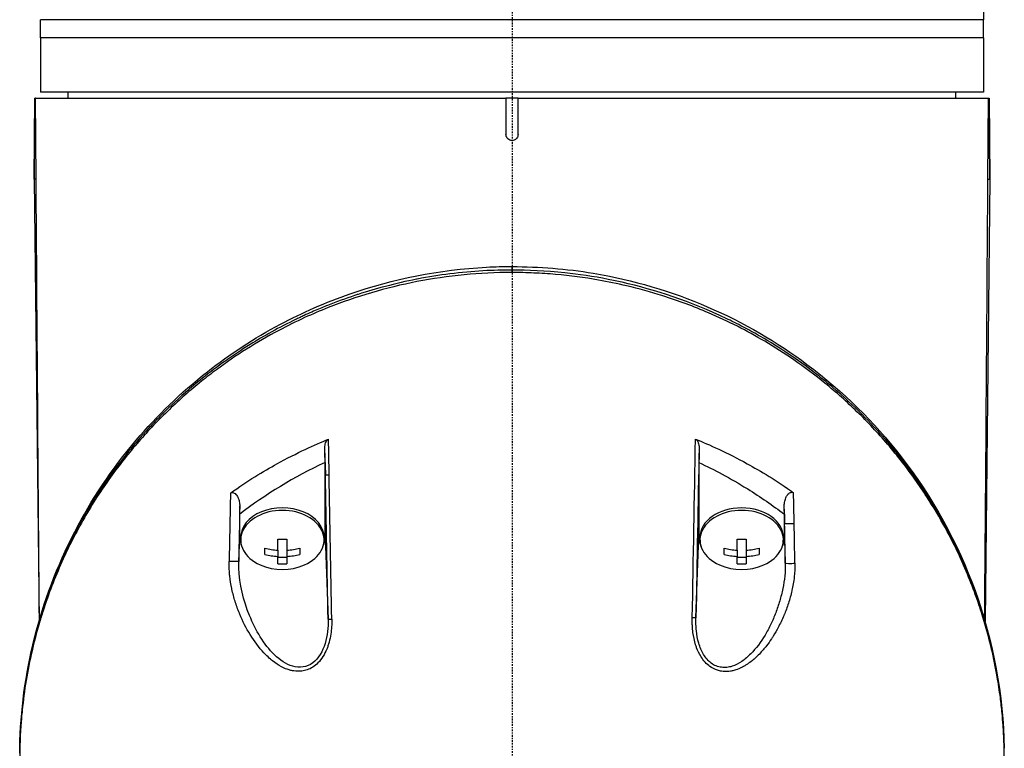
# Model space of a CAD drawing. Header units: millimetres. Extents: x 0 to 4378, y 0 to 2397.
# Tile 145 of 256: x 714 to 795, y 1760 to 1821. Entities that reach past the tile are written whole.
import ezdxf

# ---------------------------------------------------------------- set-up
doc = ezdxf.new("R2010")
doc.units = ezdxf.units.MM
doc.header["$LTSCALE"] = 0.2
doc.linetypes.add('CENTER2', pattern=[1.125, 0.75, -0.125, 0.125, -0.125])
doc.layers.add('02_Center Line', color=1, linetype='CENTER2')

# ---------------------------------------------------------------- blocks, each defined once
blk = doc.blocks.new('A$C6111ff40')
for p, q in [((39.423, 1358.08), (39.006, 1320.7)), ((-0.495, 1320.7), (-39.006, 1320.7)), ((-39, 1319.2), (-39, 1320.7)), ((0.495, 1320.7), (-0.495, 1320.7)), ((39.006, 1320.7), (0.495, 1320.7)), ((39, 1319.2), (39, 1320.7)), ((39, 1319.2), (-39, 1319.2)), ((39, 1319.2), (-39, 1319.2)), ((-39, 1319.2), (-39, 1314.7)), ((39, 1319.2), (39, 1314.7)), ((-39.467, 1314.2), (-39.525, 1307.501)), ((-39.525, 1307.501), (-39.467, 1314.2)), ((-39.467, 1314.2), (-39.467, 1314.2)), ((-39.432, 1314.2), (-39.467, 1314.2)), ((-39.432, 1314.2), (-0.5, 1314.2)), ((-39.372, 1307.5), (-39.432, 1314.2)), ((39, 1314.7), (-39, 1314.7)), ((-36.713, 1314.2), (-36.721, 1314.7)), ((0.5, 1314.2), (-0.5, 1314.2)), ((-0.5, 1314.2), (-0.5, 1311.2)), ((0.5, 1314.2), (39.432, 1314.2)), ((0.5, 1311.2), (0.5, 1314.2)), ((36.713, 1314.2), (36.721, 1314.7)), ((39.372, 1307.5), (39.432, 1314.2)), ((39.432, 1314.2), (39.467, 1314.2)), ((39.467, 1314.2), (39.467, 1314.2)), ((39.467, 1314.2), (39.525, 1307.501)), ((39.525, 1307.501), (39.467, 1314.2)), ((-39.525, 1307.501), (-39.133, 1270.915)), ((-39.372, 1307.5), (-39.525, 1307.501)), ((39.525, 1307.501), (39.133, 1270.912)), ((39.372, 1307.5), (39.525, 1307.501)), ((0.001, 1299.773), (0.001, 1299.98)), ((-15.469, 1277.855), (-15.468, 1283.871)), ((-15.468, 1284.046), (-15.468, 1283.871)), ((-15.468, 1283.871), (-15.436, 1282.996)), ((15.469, 1284.044), (15.469, 1277.921)), ((-22.531, 1277.922), (-22.531, 1279.763)), ((22.531, 1279.76), (22.531, 1279.578)), ((22.531, 1277.855), (22.531, 1279.578)), ((22.531, 1279.578), (22.553, 1279.002)), ((-22.608, 1275.866), (-22.531, 1277.922)), ((-22.45, 1277.855), (-22.45, 1277.642)), ((-19.362, 1276.788), (-19.362, 1277.716)), ((-18.637, 1277.716), (-18.637, 1276.788)), ((-15.55, 1277.855), (-15.55, 1277.642)), ((-15.469, 1277.855), (-15.218, 1271.077)), ((15.219, 1271.194), (15.469, 1277.921)), ((15.55, 1277.855), (15.55, 1277.643)), ((18.638, 1276.788), (18.638, 1277.716)), ((19.363, 1277.716), (19.363, 1276.788)), ((22.45, 1277.855), (22.45, 1277.643)), ((22.531, 1277.855), (22.611, 1275.715)), ((-22.594, 1276.613), (-22.594, 1276.613)), ((-20.45, 1276.435), (-20.45, 1276.947)), ((-19.362, 1276.788), (-19.362, 1276.275)), ((-18.637, 1276.788), (-18.637, 1276.275)), ((-17.55, 1276.947), (-17.55, 1276.435)), ((17.55, 1276.435), (17.55, 1276.947)), ((18.638, 1276.788), (18.638, 1276.276)), ((19.363, 1276.788), (19.363, 1276.276)), ((20.45, 1276.947), (20.45, 1276.435)), ((-19.362, 1275.666), (-19.362, 1276.275)), ((-18.637, 1276.193), (-19.362, 1276.193)), ((-18.637, 1276.275), (-18.637, 1275.666)), ((18.638, 1275.666), (18.638, 1276.276)), ((19.363, 1276.193), (18.638, 1276.193)), ((19.363, 1276.276), (19.363, 1275.666)), ((-15.242, 1272.421), (-15.242, 1272.421)), ((-14.947, 1272.896), (-14.947, 1272.896)), ((14.946, 1272.898), (14.946, 1272.898)), ((15.242, 1272.421), (15.242, 1272.421)), ((-39.104, 1270.937), (-39.104, 1270.937)), ((39.103, 1270.935), (39.104, 1270.938)), ((39.132, 1270.848), (39.132, 1270.845)), ((-22.062, 1270.5), (-22.061, 1270.5)), ((-21.32, 1270.5), (-21.316, 1270.5)), ((-21.165, 1270.209), (-21.165, 1270.203)), ((-21.164, 1270.201), (-21.163, 1270.207)), ((-15.227, 1270.5), (-15.226, 1270.5)), ((-14.925, 1270.5), (-14.925, 1270.5)), ((22.078, 1270.5), (22.078, 1270.5)), ((-20.752, 1269.509), (-20.755, 1269.509)), ((-15.353, 1269.509), (-15.354, 1269.509)), ((-15.053, 1269.509), (-15.053, 1269.509)), ((15.35, 1269.509), (15.35, 1269.509)), ((20.772, 1269.509), (20.772, 1269.509))]:
    blk.add_line(p, q)
for centre, start, end in [((-19, 1279.707), 246.00135, 293.99865), ((19, 1279.707), 246.00308, 293.99692)]:
    blk.add_arc(centre, 4.52, start, end)
for centre, major_axis, ratio, start_param, end_param in [((-49.722, 1290.216), (26.373, -1456.504), 0.023655, 1.565413, 1.567451), ((-42.613, 1290.093), (27.018, -1459.911), 0.018519, 1.565592, 1.567155), ((0, 1253.06), (0, -35.293), 0.999657, 2.697371, 2.697372), ((0.824, 1260.065), (34.588, 3.991), 0.799823, 1.966988, 2.216199), ((-42.485, 1290.053), (26.891, -1453.039), 0.018519, 1.557394, 1.565597), ((-49.696, 1290.169), (26.238, -1448.998), 0.023759, 1.557189, 1.565418), ((-13.062, 1324.231), (17.878, 929.875), 0.01013, 1.616948, 1.623033), ((12.432, 1322.855), (17.885, -931.034), 0.010823, 1.523464, 1.526194), ((-19, 1277.642), (3.45, 0), 0.707107, 5.274295, 10.433668), ((-4.431, 1323.641), (-17.33, -935.514), 0.018502, 4.758903, 4.763822), ((0, 1253.06), (0, -35.293), 0.999657, 3.834281, 3.834282), ((-19, 1277.855), (3.45, 0), 0.707107, 0, 3.141593), ((19, 1277.643), (3.45, 0), 0.707116, 5.274253, 10.433711), ((19, 1277.855), (3.45, 0), 0.707116, 0.000126, 3.141593), ((4.439, 1322.254), (17.315, -935.585), 0.018519, 1.524207, 1.525803), ((0, 1253.06), (0, -35.293), 0.999657, 2.448888, 2.448889), ((23.053, 1279.011), (-0.5, -0.009), 0.046566, 0.01854, 2.190561), ((4.75, 1321.508), (17.018, -919.557), 0.018519, 1.520634, 1.524213), ((19, 1280.471), (4.7, 0), 0.707107, 5.821753, 5.821807), ((12.778, 1321.932), (17.503, -911.462), 0.010696, 1.519856, 1.523468), ((-19, 1280.471), (-4.7, 0), 0.707107, 0.709878, 0.70989), ((-19, 1280.471), (-4.7, 0), 0.707107, 2.459648, 2.459653), ((-19, 1280.471), (-4.7, 0), 0.707107, 2.568831, 2.568841), ((19, 1280.471), (4.7, 0), 0.707107, 3.714094, 3.714144), ((19, 1280.471), (4.7, 0), 0.707107, 3.823515, 3.82352), ((-19, 1280.732), (-4.281, 0), 0.707107, 1.486011, 1.655582), ((19, 1280.732), (-4.281, 0), 0.707097, 1.486011, 1.655582), ((-19, 1279.963), (-4.505, 0), 0.707107, 1.243096, 1.490243), ((-19, 1279.963), (-4.505, 0), 0.707107, 1.65135, 1.898497), ((19, 1279.963), (-4.505, 0), 0.707097, 1.243096, 1.490243), ((19, 1279.963), (-4.505, 0), 0.707097, 1.65135, 1.898497), ((-19, 1279.451), (4.505, 0), 0.707107, 4.384689, 4.631835), ((-19, 1279.451), (4.505, 0), 0.707107, 4.792943, 5.040089), ((19, 1279.451), (4.505, 0), 0.707097, 4.384689, 4.631835), ((19, 1279.451), (4.505, 0), 0.707097, 4.792943, 5.040089), ((23.11, 1275.724), (-0.5, -0.009), 0.05014, 0.018543, 2.199203), ((-19, 1278.682), (4.281, 0), 0.707107, 4.627603, 4.797175), ((19, 1278.682), (4.281, 0), 0.707097, 4.627603, 4.797175), ((-39.723, 1260.441), (-1, 0.02), 0.706613, 0.000001, 0.014094)]:
    blk.add_ellipse(centre, major_axis=major_axis, ratio=ratio, start_param=start_param, end_param=end_param)
for points, knots in [([(0.5, 1311.2), (0.5, 1311.147), (0.492, 1311.095), (0.457, 1310.989), (0.43, 1310.938), (0.361, 1310.849), (0.321, 1310.813), (0.221, 1310.747), (0.159, 1310.721), (0.075, 1310.705), (0.056, 1310.703), (0.03, 1310.701), (0.023, 1310.7), (0.01, 1310.7), (0.005, 1310.7), (-0.005, 1310.7), (-0.01, 1310.7), (-0.023, 1310.7), (-0.03, 1310.701), (-0.056, 1310.703), (-0.075, 1310.705), (-0.159, 1310.721), (-0.221, 1310.747), (-0.321, 1310.813), (-0.361, 1310.849), (-0.43, 1310.938), (-0.457, 1310.989), (-0.492, 1311.095), (-0.5, 1311.147), (-0.5, 1311.2)], [-0.1574555, -0.1574555, -0.1574555, -0.1574555, -0.1416612, -0.1416612, -0.1241291, -0.1241291, -0.1081014, -0.1081014, -0.0880942, -0.0880942, -0.0825129, -0.0825129, -0.0802847, -0.0802847, -0.0787284, -0.0787284, -0.077172, -0.077172, -0.074944, -0.074944, -0.0693639, -0.0693639, -0.0493569, -0.0493569, -0.0333294, -0.0333294, -0.0157975, -0.0157975, -0.000001, -0.000001, -0.000001, -0.000001]), ([(-40.722, 1260.461), (-40.602, 1266.507), (-39.119, 1272.639), (-34.816, 1280.94), (-33.122, 1283.5), (-29.378, 1287.911), (-27.414, 1289.825), (-23.367, 1293.004), (-21.345, 1294.335), (-17.351, 1296.459), (-15.415, 1297.312), (-9.878, 1299.234), (-5.992, 1300.018), (-1.404, 1300.255), (-0.702, 1300.273), (0.001, 1300.273)], [0, 0, 0, 0, 2.532205, 2.532205, 3.707834, 3.707834, 4.693206, 4.693206, 5.508885, 5.508885, 6.184692, 6.184692, 7.353939, 7.353939, 7.564594, 7.564594, 7.564594, 7.564594]), ([(0.001, 1299.98), (0.001, 1300.013), (0.001, 1300.045), (0.001, 1300.074), (0.001, 1300.104), (0.001, 1300.131), (0.001, 1300.155), (0.001, 1300.179), (0.001, 1300.2), (0.001, 1300.217), (0.001, 1300.234), (0.001, 1300.248), (0.001, 1300.257), (0.001, 1300.266), (0.001, 1300.27), (0.001, 1300.271), (0.001, 1300.271), (0.001, 1300.271), (0.001, 1300.271)], [0.0021381, 0.0021381, 0.0021381, 0.0021381, 0.125, 0.125, 0.125, 0.25, 0.25, 0.25, 0.375, 0.375, 0.375, 0.5, 0.5, 0.5, 0.625, 0.625, 0.625, 0.6317069, 0.6317069, 0.6317069, 0.6317069]), ([(0.001, 1300.271), (2.248, 1300.254), (4.511, 1300.083), (10.013, 1299.168), (13.224, 1298.201), (19.174, 1295.641), (21.955, 1294.002), (27.416, 1289.926), (29.988, 1287.353), (34.855, 1281.135), (36.903, 1277.327), (39.847, 1269.195), (40.642, 1264.78), (40.723, 1260.4)], [0.000002, 0.000002, 0.000002, 0.000002, 0.674384, 0.674384, 1.694347, 1.694347, 2.755886, 2.755886, 4.060099, 4.060099, 5.739789, 5.739789, 7.576423, 7.576423, 7.576423, 7.576423]), ([(0.001, 1299.773), (-1.326, 1299.773), (-2.654, 1299.709), (-5.285, 1299.455), (-6.586, 1299.266), (-10.43, 1298.52), (-12.886, 1297.792), (-15.869, 1296.608), (-16.518, 1296.33), (-17.882, 1295.706), (-18.593, 1295.354), (-21.136, 1294.005), (-22.859, 1292.909), (-24.878, 1291.412), (-25.292, 1291.093), (-26.628, 1290.019), (-27.511, 1289.242), (-29.245, 1287.581), (-30.089, 1286.694), (-31.29, 1285.312), (-31.686, 1284.834), (-32.465, 1283.851), (-32.847, 1283.345), (-33.595, 1282.302), (-33.96, 1281.766), (-35.055, 1280.073), (-35.73, 1278.898), (-36.656, 1277.088), (-36.956, 1276.463), (-37.531, 1275.177), (-37.806, 1274.517), (-38.327, 1273.163), (-38.572, 1272.468), (-38.912, 1271.415), (-39.021, 1271.058), (-39.344, 1269.955), (-39.539, 1269.206), (-40.087, 1266.825), (-40.357, 1265.184), (-40.566, 1263.135), (-40.6, 1262.734), (-40.668, 1261.794), (-40.695, 1261.257), (-40.722, 1260.365), (-40.728, 1260.038), (-40.73, 1259.604), (-40.731, 1259.541), (-40.731, 1259.403), (-40.731, 1259.331), (-40.731, 1259.005), (-40.73, 1258.811), (-40.73, 1258.458), (-40.73, 1258.362), (-40.731, 1258.076), (-40.731, 1257.93), (-40.731, 1257.62), (-40.731, 1257.468), (-40.73, 1257.215), (-40.729, 1257.115), (-40.727, 1256.925), (-40.725, 1256.843), (-40.722, 1256.646), (-40.719, 1256.54), (-40.714, 1256.342), (-40.711, 1256.252), (-40.665, 1254.895), (-40.562, 1253.631), (-40.293, 1251.564), (-40.163, 1250.759), (-39.886, 1249.32), (-39.747, 1248.684), (-39.592, 1248.051)], [-21.001083, -21.001083, -21.001083, -21.001083, -20.328863, -20.328863, -19.655828, -19.655828, -18.308332, -18.308332, -17.924512, -17.924512, -17.485993, -17.485993, -16.316696, -16.316696, -16.006668, -16.006668, -15.296307, -15.296307, -14.534305, -14.534305, -14.139555, -14.139555, -13.730091, -13.730091, -13.30546, -13.30546, -12.401825, -12.401825, -11.929878, -11.929878, -11.437802, -11.437802, -10.9252, -10.9252, -10.663362, -10.663362, -10.117833, -10.117833, -8.934625, -8.934625, -8.645977, -8.645977, -8.260408, -8.260408, -8.006475, -8.006475, -7.961161, -7.961161, -7.91407, -7.91407, -7.778509, -7.778509, -7.724161, -7.724161, -7.666804, -7.666804, -7.602838, -7.602838, -7.565627, -7.565627, -7.532521, -7.532521, -7.488032, -7.488032, -7.450837, -7.450837, -6.924212, -6.924212, -6.587553, -6.587553, -6.32038, -6.32038, -6.32038, -6.32038]), ([(0.001, 1299.978), (-1.487, 1299.98), (-3.218, 1299.901), (-5.154, 1299.657), (-6.014, 1299.548), (-6.915, 1299.407), (-7.849, 1299.226), (-7.868, 1299.222), (-7.888, 1299.218), (-7.908, 1299.215), (-8.74, 1299.052), (-9.599, 1298.857), (-10.478, 1298.626), (-11.216, 1298.432), (-11.968, 1298.212), (-12.73, 1297.964), (-12.829, 1297.932), (-12.927, 1297.9), (-13.026, 1297.867), (-13.766, 1297.62), (-14.516, 1297.347), (-15.272, 1297.045), (-15.34, 1297.017), (-15.408, 1296.99), (-15.476, 1296.963), (-15.837, 1296.816), (-16.199, 1296.663), (-16.561, 1296.504), (-16.777, 1296.409), (-16.992, 1296.312), (-17.208, 1296.212), (-17.316, 1296.162), (-17.424, 1296.112), (-17.532, 1296.061), (-17.63, 1296.015), (-17.706, 1295.979), (-17.818, 1295.925), (-17.831, 1295.919), (-17.843, 1295.913), (-17.857, 1295.907), (-19.279, 1295.221), (-20.543, 1294.511), (-21.669, 1293.811), (-22.397, 1293.359), (-23.067, 1292.911), (-23.686, 1292.474), (-24.389, 1291.976), (-25.027, 1291.492), (-25.606, 1291.029), (-26.12, 1290.618), (-26.587, 1290.224), (-27.015, 1289.849), (-27.831, 1289.134), (-28.5, 1288.49), (-29.05, 1287.936), (-29.172, 1287.813), (-29.288, 1287.695), (-29.399, 1287.581), (-29.703, 1287.266), (-29.965, 1286.986), (-30.189, 1286.742), (-30.301, 1286.619), (-30.403, 1286.506), (-30.496, 1286.402), (-30.525, 1286.37), (-30.553, 1286.338), (-30.581, 1286.307), (-30.597, 1286.289), (-30.613, 1286.271), (-30.628, 1286.254), (-30.649, 1286.23), (-30.669, 1286.207), (-30.689, 1286.184), (-30.699, 1286.173), (-30.709, 1286.162), (-30.718, 1286.151), (-30.721, 1286.148), (-30.723, 1286.146), (-30.723, 1286.145), (-30.724, 1286.144), (-30.725, 1286.143), (-30.728, 1286.141), (-30.731, 1286.137), (-30.736, 1286.131), (-30.747, 1286.119), (-31.071, 1285.749), (-31.386, 1285.377), (-31.69, 1285.004), (-32.625, 1283.857), (-33.467, 1282.696), (-34.227, 1281.529), (-35.011, 1280.326), (-35.706, 1279.118), (-36.324, 1277.911), (-36.962, 1276.665), (-37.518, 1275.42), (-37.999, 1274.185), (-38.158, 1273.775), (-38.31, 1273.366), (-38.454, 1272.958), (-38.532, 1272.735), (-38.608, 1272.512), (-38.682, 1272.29), (-38.895, 1271.649), (-39.089, 1271.012), (-39.266, 1270.378), (-39.628, 1269.074), (-39.916, 1267.786), (-40.137, 1266.517), (-40.251, 1265.863), (-40.347, 1265.215), (-40.426, 1264.573), (-40.508, 1263.916), (-40.572, 1263.266), (-40.62, 1262.622), (-40.674, 1261.89), (-40.708, 1261.166), (-40.722, 1260.451)], [0.0000003, 0.0000003, 0.0000003, 0.0000003, 0.0859853, 0.0859853, 0.0859853, 0.1241981, 0.1241981, 0.1241981, 0.125, 0.125, 0.125, 0.1589987, 0.1589987, 0.1589987, 0.1875, 0.1875, 0.1875, 0.1911709, 0.1911709, 0.1911709, 0.21875, 0.21875, 0.21875, 0.2212271, 0.2212271, 0.2212271, 0.234375, 0.234375, 0.234375, 0.2421875, 0.2421875, 0.2421875, 0.2460938, 0.2460938, 0.2460938, 0.2496161, 0.2496161, 0.2496161, 0.25, 0.25, 0.25, 0.2912742, 0.2912742, 0.2912742, 0.3179228, 0.3179228, 0.3179228, 0.3481944, 0.3481944, 0.3481944, 0.375, 0.375, 0.375, 0.4261619, 0.4261619, 0.4261619, 0.4375, 0.4375, 0.4375, 0.46875, 0.46875, 0.46875, 0.484375, 0.484375, 0.484375, 0.4893023, 0.4893023, 0.4893023, 0.4921875, 0.4921875, 0.4921875, 0.4960938, 0.4960938, 0.4960938, 0.4980469, 0.4980469, 0.4980469, 0.4986572, 0.4986572, 0.4986572, 0.4992676, 0.4992676, 0.4992676, 0.5, 0.5, 0.5, 0.5215625, 0.5215625, 0.5215625, 0.5877727, 0.5877727, 0.5877727, 0.656049, 0.656049, 0.656049, 0.7265974, 0.7265974, 0.7265974, 0.75, 0.75, 0.75, 0.7627993, 0.7627993, 0.7627993, 0.7996666, 0.7996666, 0.7996666, 0.8755356, 0.8755356, 0.8755356, 0.9146293, 0.9146293, 0.9146293, 0.9545641, 0.9545641, 0.9545641, 1, 1, 1, 1]), ([(40.723, 1260.392), (40.638, 1264.991), (39.768, 1269.47), (38.183, 1273.701), (36.534, 1278.102), (34.106, 1282.243), (30.918, 1285.922), (30.87, 1285.977), (30.802, 1286.055), (30.772, 1286.089), (30.736, 1286.131), (30.706, 1286.165), (30.671, 1286.204), (29.769, 1287.226), (28.452, 1288.639), (26.487, 1290.303), (26.032, 1290.689), (25.541, 1291.088), (25.011, 1291.496), (24.355, 1292), (23.639, 1292.52), (22.854, 1293.046), (22.144, 1293.522), (21.379, 1294.003), (20.551, 1294.481), (20.137, 1294.72), (19.707, 1294.959), (19.261, 1295.196), (19.038, 1295.314), (18.811, 1295.432), (18.58, 1295.549), (18.349, 1295.666), (18.089, 1295.794), (17.874, 1295.898), (17.836, 1295.916), (17.798, 1295.935), (17.76, 1295.953), (14.783, 1297.379), (11.825, 1298.346), (9.103, 1298.963), (8.718, 1299.05), (8.339, 1299.13), (7.964, 1299.204), (6.707, 1299.451), (5.508, 1299.626), (4.381, 1299.747), (2.764, 1299.92), (1.297, 1299.969), (0.001, 1299.978)], [0, 0, 0, 0, 0.2431558, 0.2431558, 0.2431558, 0.4960937, 0.4960937, 0.4960937, 0.4998798, 0.4998798, 0.4998798, 0.5044509, 0.5044509, 0.5044509, 0.625, 0.625, 0.625, 0.6529348, 0.6529348, 0.6529348, 0.6875, 0.6875, 0.6875, 0.71875, 0.71875, 0.71875, 0.734375, 0.734375, 0.734375, 0.7421875, 0.7421875, 0.7421875, 0.75, 0.75, 0.75, 0.7513839, 0.7513839, 0.7513839, 0.8597114, 0.8597114, 0.8597114, 0.875, 0.875, 0.875, 0.9263298, 0.9263298, 0.9263298, 0.9999995, 0.9999995, 0.9999995, 0.9999995]), ([(40.73, 1259.381), (40.73, 1259.427), (40.73, 1259.473), (40.73, 1259.566), (40.729, 1259.609), (40.729, 1259.748), (40.728, 1259.839), (40.725, 1260.115), (40.722, 1260.297), (40.714, 1260.603), (40.711, 1260.725), (40.69, 1261.335), (40.664, 1261.823), (40.607, 1262.637), (40.58, 1262.962), (40.507, 1263.72), (40.459, 1264.153), (40.329, 1265.162), (40.243, 1265.738), (40.01, 1267.079), (39.855, 1267.843), (39.439, 1269.62), (39.16, 1270.631), (38.657, 1272.208), (38.461, 1272.78), (38.01, 1274), (37.752, 1274.647), (37.328, 1275.633), (37.175, 1275.975), (36.656, 1277.094), (36.268, 1277.866), (35.376, 1279.504), (34.863, 1280.368), (33.684, 1282.193), (33.005, 1283.151), (31.886, 1284.588), (31.482, 1285.083), (30.276, 1286.489), (29.436, 1287.385), (27.704, 1289.066), (26.82, 1289.855), (25.07, 1291.278), (24.217, 1291.919), (22.547, 1293.071), (21.739, 1293.588), (19.44, 1294.945), (17.891, 1295.735), (15.04, 1296.96), (13.777, 1297.432), (11.493, 1298.156), (10.494, 1298.432), (8.716, 1298.851), (7.943, 1299.01), (5.992, 1299.354), (4.806, 1299.51), (3.01, 1299.668), (2.41, 1299.707), (1.507, 1299.746), (1.206, 1299.756), (0.754, 1299.766), (0.604, 1299.769), (0.378, 1299.771), (0.302, 1299.772), (0.189, 1299.772), (0.152, 1299.773), (0.076, 1299.773), (0.038, 1299.773), (0.001, 1299.773)], [-7.729592, -7.729592, -7.729592, -7.729592, -7.71044, -7.71044, -7.69072, -7.69072, -7.65201, -7.65201, -7.574312, -7.574312, -7.522506, -7.522506, -7.315221, -7.315221, -7.177151, -7.177151, -6.993063, -6.993063, -6.7477, -6.7477, -6.420577, -6.420577, -5.984557, -5.984557, -5.735856, -5.735856, -5.451942, -5.451942, -5.300422, -5.300422, -4.9539, -4.9539, -4.557704, -4.557704, -4.105179, -4.105179, -3.863816, -3.863816, -3.40942, -3.40942, -2.98401, -2.98401, -2.611687, -2.611687, -2.28576, -2.28576, -1.715015, -1.715015, -1.28633, -1.28633, -0.964845, -0.964845, -0.723574, -0.723574, -0.36177, -0.36177, -0.180858, -0.180858, -0.090444, -0.090444, -0.045229, -0.045229, -0.022617, -0.022617, -0.011309, -0.011309, -0.000001, -0.000001, -0.000001, -0.000001]), ([(-23.296, 1281.511), (-21.914, 1282.521), (-20.549, 1283.331), (-17.798, 1284.849), (-16.289, 1285.532), (-15.181, 1285.968)], [0.000003, 0.000003, 0.000003, 0.000003, 0.596138, 0.596138, 1.498187, 1.498187, 1.498187, 1.498187]), ([(-15.478, 1285.277), (-15.479, 1285.42), (-15.46, 1285.552), (-15.397, 1285.742), (-15.362, 1285.809), (-15.3, 1285.885), (-15.278, 1285.908), (-15.232, 1285.943), (-15.208, 1285.957), (-15.181, 1285.968)], [0, 0, 0, 0, 0.049407, 0.049407, 0.0845377, 0.0845377, 0.1006426, 0.1006426, 0.1144911, 0.1144911, 0.1144911, 0.1144911]), ([(15.181, 1285.977), (15.207, 1285.967), (15.23, 1285.951), (15.275, 1285.914), (15.296, 1285.891), (15.354, 1285.814), (15.388, 1285.747), (15.455, 1285.557), (15.479, 1285.424), (15.478, 1285.287)], [0, 0, 0, 0, 0.00895126, 0.00895126, 0.01944765, 0.01944765, 0.04220813, 0.04220813, 0.0762287, 0.0762287, 0.0762287, 0.0762287]), ([(15.181, 1285.977), (16.291, 1285.543), (17.803, 1284.86), (20.55, 1283.349), (21.913, 1282.543), (23.296, 1281.536)], [0.0000029, 0.0000029, 0.0000029, 0.0000029, 0.3832328, 0.3832328, 0.6375563, 0.6375563, 0.6375563, 0.6375563]), ([(-15.469, 1284.046), (-15.47, 1284.251), (-15.472, 1284.456), (-15.475, 1284.867), (-15.477, 1285.072), (-15.478, 1285.277)], [-0.1420846, -0.1420846, -0.1420846, -0.1420846, -0.071052, -0.071052, 0, 0, 0, 0]), ([(15.478, 1285.287), (15.477, 1285.08), (15.475, 1284.873), (15.472, 1284.458), (15.47, 1284.251), (15.469, 1284.044)], [-0.1435857, -0.1435857, -0.1435857, -0.1435857, -0.0718018, -0.0718018, -0.0000074, -0.0000074, -0.0000074, -0.0000074]), ([(15.469, 1284.044), (16.116, 1283.74), (16.757, 1283.426), (17.375, 1283.093), (18.084, 1282.71), (18.771, 1282.307), (19.443, 1281.893), (19.462, 1281.881), (19.481, 1281.869), (19.501, 1281.857), (20.564, 1281.198), (21.574, 1280.501), (22.531, 1279.762)], [0.0000092, 0.0000092, 0.0000092, 0.0000092, 0.2496691, 0.2496691, 0.2496691, 0.5366951, 0.5366951, 0.5366951, 0.5448948, 0.5448948, 0.5448948, 1, 1, 1, 1]), ([(-23.296, 1281.511), (-23.282, 1281.522), (-23.266, 1281.531), (-23.233, 1281.545), (-23.215, 1281.55), (-23.164, 1281.56), (-23.13, 1281.561), (-23.055, 1281.549), (-23.016, 1281.535), (-22.933, 1281.491), (-22.886, 1281.456), (-22.784, 1281.348), (-22.732, 1281.27), (-22.63, 1281.056), (-22.591, 1280.929), (-22.539, 1280.685), (-22.526, 1280.565), (-22.527, 1280.463)], [0.0000002, 0.0000002, 0.0000002, 0.0000002, 0.0061129, 0.0061129, 0.0121826, 0.0121826, 0.0227896, 0.0227896, 0.0351343, 0.0351343, 0.0508386, 0.0508386, 0.0707889, 0.0707889, 0.094253, 0.094253, 0.1183109, 0.1183109, 0.1183109, 0.1183109]), ([(22.526, 1280.494), (22.526, 1280.596), (22.539, 1280.716), (22.591, 1280.958), (22.63, 1281.084), (22.73, 1281.293), (22.779, 1281.367), (22.878, 1281.474), (22.925, 1281.511), (23.008, 1281.557), (23.048, 1281.571), (23.123, 1281.585), (23.158, 1281.585), (23.211, 1281.576), (23.23, 1281.57), (23.265, 1281.556), (23.281, 1281.546), (23.296, 1281.536)], [0.000232, 0.000232, 0.000232, 0.000232, 0.0359808, 0.0359808, 0.0704873, 0.0704873, 0.0988763, 0.0988763, 0.1227668, 0.1227668, 0.1415958, 0.1415958, 0.1576899, 0.1576899, 0.1672569, 0.1672569, 0.176809, 0.176809, 0.176809, 0.176809]), ([(-22.531, 1279.764), (-22.531, 1279.881), (-22.53, 1279.998), (-22.528, 1280.231), (-22.527, 1280.348), (-22.527, 1280.463)], [0.00009515, 0.00009515, 0.00009515, 0.00009515, 0.04141577, 0.04141577, 0.08265735, 0.08265735, 0.08265735, 0.08265735]), ([(22.531, 1279.762), (22.531, 1279.883), (22.53, 1280.006), (22.528, 1280.251), (22.527, 1280.373), (22.526, 1280.494)], [-0.08689932, -0.08689932, -0.08689932, -0.08689932, -0.04352603, -0.04352603, -0.00023242, -0.00023242, -0.00023242, -0.00023242]), ([(-22.531, 1277.922), (-22.531, 1277.837), (-22.53, 1277.751), (-22.521, 1277.666), (-22.503, 1277.495), (-22.46, 1277.327), (-22.393, 1277.164), (-22.382, 1277.136), (-22.37, 1277.109), (-22.358, 1277.082)], [0.0000002, 0.0000002, 0.0000002, 0.0000002, 0.0322579, 0.0322579, 0.0322579, 0.096774, 0.096774, 0.096774, 0.1076526, 0.1076526, 0.1076526, 0.1076526]), ([(15.469, 1277.921), (15.469, 1277.836), (15.47, 1277.75), (15.479, 1277.665), (15.497, 1277.494), (15.54, 1277.326), (15.607, 1277.163), (15.618, 1277.135), (15.63, 1277.107), (15.643, 1277.079)], [0.0000002, 0.0000002, 0.0000002, 0.0000002, 0.0322579, 0.0322579, 0.0322579, 0.096774, 0.096774, 0.096774, 0.1079799, 0.1079799, 0.1079799, 0.1079799]), ([(-14.915, 1271.077), (-14.911, 1270.863), (-14.915, 1270.654), (-14.929, 1270.449), (-14.942, 1270.244), (-14.958, 1270.076), (-14.993, 1269.847), (-15.028, 1269.617), (-15.073, 1269.398), (-15.129, 1269.19), (-15.16, 1269.074), (-15.192, 1268.972), (-15.228, 1268.865), (-15.257, 1268.779), (-15.29, 1268.691), (-15.33, 1268.595), (-15.508, 1268.163), (-15.736, 1267.785), (-16.054, 1267.463), (-16.184, 1267.33), (-16.328, 1267.212), (-16.479, 1267.115), (-16.794, 1266.913), (-17.096, 1266.827), (-17.387, 1266.79), (-17.597, 1266.764), (-17.835, 1266.766), (-18.047, 1266.796), (-18.088, 1266.801), (-18.126, 1266.808), (-18.161, 1266.814), (-18.257, 1266.832), (-18.353, 1266.855), (-18.449, 1266.884), (-18.503, 1266.9), (-18.557, 1266.918), (-18.611, 1266.938), (-18.762, 1266.992), (-18.941, 1267.074), (-19.066, 1267.139), (-19.316, 1267.27), (-19.562, 1267.431), (-19.805, 1267.623), (-19.928, 1267.72), (-20.06, 1267.834), (-20.186, 1267.952), (-20.308, 1268.066), (-20.424, 1268.183), (-20.524, 1268.29), (-20.931, 1268.725), (-21.321, 1269.245), (-21.663, 1269.8), (-21.994, 1270.337), (-22.271, 1270.878), (-22.53, 1271.507), (-22.538, 1271.527), (-22.547, 1271.548), (-22.555, 1271.569), (-22.688, 1271.896), (-22.806, 1272.226), (-22.909, 1272.558), (-23.012, 1272.891), (-23.092, 1273.189), (-23.174, 1273.565), (-23.178, 1273.582), (-23.182, 1273.6), (-23.185, 1273.617), (-23.261, 1273.972), (-23.314, 1274.295), (-23.355, 1274.672), (-23.357, 1274.692), (-23.359, 1274.712), (-23.361, 1274.731), (-23.398, 1275.099), (-23.41, 1275.401), (-23.402, 1275.86)], [0, 0, 0, 0, 0.03125, 0.03125, 0.03125, 0.0625, 0.0625, 0.0625, 0.09375, 0.09375, 0.09375, 0.110985, 0.110985, 0.110985, 0.125, 0.125, 0.125, 0.1875, 0.1875, 0.1875, 0.213151, 0.213151, 0.213151, 0.266654, 0.266654, 0.266654, 0.305187, 0.305187, 0.305187, 0.3125, 0.3125, 0.3125, 0.332554, 0.332554, 0.332554, 0.34375, 0.34375, 0.34375, 0.375, 0.375, 0.375, 0.4375, 0.4375, 0.4375, 0.469225, 0.469225, 0.469225, 0.5, 0.5, 0.5, 0.625, 0.625, 0.625, 0.746043, 0.746043, 0.746043, 0.75, 0.75, 0.75, 0.8125, 0.8125, 0.8125, 0.875, 0.875, 0.875, 0.877935, 0.877935, 0.877935, 0.9375, 0.9375, 0.9375, 0.940676, 0.940676, 0.940676, 1, 1, 1, 1]), ([(-22.608, 1275.866), (-22.613, 1275.859), (-22.701, 1275.85), (-22.881, 1275.848), (-23.063, 1275.847), (-23.282, 1275.853), (-23.402, 1275.86)], [0, 0, 0, 0, 0.497548, 0.497548, 0.497548, 1, 1, 1, 1]), ([(-22.607, 1275.338), (-22.61, 1275.427), (-22.611, 1275.516), (-22.61, 1275.692), (-22.609, 1275.779), (-22.608, 1275.866)], [0, 0, 0, 0, 0.499955, 0.499955, 1, 1, 1, 1]), ([(23.405, 1275.709), (23.412, 1275.344), (23.391, 1274.959), (23.348, 1274.582), (23.304, 1274.197), (23.237, 1273.819), (23.161, 1273.475), (23.158, 1273.461), (23.155, 1273.448), (23.152, 1273.434), (23.073, 1273.088), (22.977, 1272.737), (22.867, 1272.398), (22.759, 1272.064), (22.639, 1271.739), (22.511, 1271.431), (22.502, 1271.411), (22.493, 1271.39), (22.485, 1271.369), (22.34, 1271.026), (22.187, 1270.705), (22.019, 1270.387), (21.895, 1270.155), (21.762, 1269.923), (21.615, 1269.688), (21.566, 1269.61), (21.516, 1269.533), (21.466, 1269.457), (21.333, 1269.256), (21.197, 1269.065), (21.058, 1268.885), (20.866, 1268.636), (20.691, 1268.429), (20.465, 1268.196), (20.343, 1268.069), (20.227, 1267.958), (20.105, 1267.848), (20.002, 1267.756), (19.895, 1267.666), (19.775, 1267.573), (19.644, 1267.472), (19.513, 1267.379), (19.381, 1267.296), (19.345, 1267.273), (19.31, 1267.251), (19.275, 1267.23), (19.185, 1267.177), (19.098, 1267.128), (18.986, 1267.073), (18.831, 1266.996), (18.676, 1266.933), (18.523, 1266.884), (18.458, 1266.863), (18.4, 1266.846), (18.34, 1266.831), (18.256, 1266.81), (18.171, 1266.791), (18.063, 1266.775), (17.986, 1266.764), (17.912, 1266.756), (17.839, 1266.751), (17.667, 1266.741), (17.505, 1266.748), (17.333, 1266.775), (17.228, 1266.791), (17.119, 1266.816), (17.004, 1266.852), (16.948, 1266.87), (16.892, 1266.89), (16.837, 1266.913), (16.679, 1266.977), (16.526, 1267.061), (16.38, 1267.165), (16.235, 1267.268), (16.1, 1267.389), (15.979, 1267.521), (15.971, 1267.529), (15.964, 1267.538), (15.956, 1267.546), (15.848, 1267.667), (15.742, 1267.808), (15.647, 1267.957), (15.49, 1268.205), (15.366, 1268.473), (15.276, 1268.712), (15.246, 1268.793), (15.216, 1268.878), (15.189, 1268.966), (15.086, 1269.293), (15.013, 1269.649), (14.972, 1269.968), (14.968, 1270), (14.964, 1270.032), (14.96, 1270.064), (14.949, 1270.156), (14.94, 1270.251), (14.933, 1270.344), (14.927, 1270.428), (14.922, 1270.51), (14.919, 1270.586), (14.919, 1270.599), (14.918, 1270.612), (14.918, 1270.625), (14.911, 1270.802), (14.912, 1270.97), (14.916, 1271.193)], [0, 0, 0, 0, 0.06061, 0.06061, 0.06061, 0.122541, 0.122541, 0.122541, 0.125, 0.125, 0.125, 0.18804, 0.18804, 0.18804, 0.25, 0.25, 0.25, 0.254168, 0.254168, 0.254168, 0.323919, 0.323919, 0.323919, 0.375, 0.375, 0.375, 0.39207, 0.39207, 0.39207, 0.4375, 0.4375, 0.4375, 0.5, 0.5, 0.5, 0.533908, 0.533908, 0.533908, 0.5625, 0.5625, 0.5625, 0.59375, 0.59375, 0.59375, 0.602455, 0.602455, 0.602455, 0.625, 0.625, 0.625, 0.65625, 0.65625, 0.65625, 0.669312, 0.669312, 0.669312, 0.6875, 0.6875, 0.6875, 0.700546, 0.700546, 0.700546, 0.731289, 0.731289, 0.731289, 0.75, 0.75, 0.75, 0.759109, 0.759109, 0.759109, 0.785061, 0.785061, 0.785061, 0.81088, 0.81088, 0.81088, 0.8125, 0.8125, 0.8125, 0.835978, 0.835978, 0.835978, 0.875, 0.875, 0.875, 0.888263, 0.888263, 0.888263, 0.9375, 0.9375, 0.9375, 0.942362, 0.942362, 0.942362, 0.956225, 0.956225, 0.956225, 0.96875, 0.96875, 0.96875, 0.970886, 0.970886, 0.970886, 1, 1, 1, 1]), ([(22.611, 1275.715), (22.617, 1275.36), (22.599, 1275.007), (22.563, 1274.657), (22.527, 1274.306), (22.472, 1273.957), (22.402, 1273.61), (22.332, 1273.264), (22.246, 1272.921), (22.148, 1272.587), (22.05, 1272.253), (21.939, 1271.926), (21.817, 1271.605), (21.694, 1271.284), (21.56, 1270.97), (21.412, 1270.663), (21.265, 1270.356), (21.103, 1270.054), (20.931, 1269.766), (20.587, 1269.19), (20.2, 1268.66), (19.745, 1268.201), (19.517, 1267.971), (19.277, 1267.764), (19.02, 1267.589), (18.763, 1267.413), (18.489, 1267.269), (18.204, 1267.18), (18.062, 1267.136), (17.915, 1267.105), (17.766, 1267.09), (17.618, 1267.075), (17.47, 1267.076), (17.323, 1267.096), (17.175, 1267.116), (17.028, 1267.155), (16.888, 1267.212), (16.748, 1267.269), (16.615, 1267.344), (16.488, 1267.436), (16.362, 1267.529), (16.245, 1267.638), (16.139, 1267.759), (16.033, 1267.881), (15.937, 1268.016), (15.851, 1268.16), (15.679, 1268.448), (15.55, 1268.763), (15.452, 1269.098), (15.354, 1269.433), (15.292, 1269.776), (15.255, 1270.125), (15.246, 1270.212), (15.238, 1270.3), (15.233, 1270.387), (15.227, 1270.471), (15.223, 1270.556), (15.22, 1270.64)], [0, 0, 0, 0, 0.064564, 0.064564, 0.064564, 0.129128, 0.129128, 0.129128, 0.193692, 0.193692, 0.193692, 0.258256, 0.258256, 0.258256, 0.32282, 0.32282, 0.32282, 0.387384, 0.387384, 0.387384, 0.516513, 0.516513, 0.516513, 0.581077, 0.581077, 0.581077, 0.645641, 0.645641, 0.645641, 0.677923, 0.677923, 0.677923, 0.710205, 0.710205, 0.710205, 0.742487, 0.742487, 0.742487, 0.774769, 0.774769, 0.774769, 0.807051, 0.807051, 0.807051, 0.839333, 0.839333, 0.839333, 0.903897, 0.903897, 0.903897, 0.968461, 0.968461, 0.968461, 0.984602, 0.984602, 0.984602, 1, 1, 1, 1]), ([(-15.218, 1271.077), (-15.204, 1270.387), (-15.271, 1269.712), (-15.662, 1268.421), (-15.995, 1267.822), (-16.968, 1267.094), (-17.584, 1267.022), (-18.697, 1267.347), (-19.205, 1267.703), (-20.532, 1268.997), (-21.214, 1270.148), (-22.221, 1272.62), (-22.565, 1273.975), (-22.607, 1275.338)], [0, 0, 0, 0, 0.125, 0.125, 0.25, 0.25, 0.375, 0.375, 0.5, 0.5, 0.75, 0.75, 1, 1, 1, 1])]:
    blk.add_open_spline(points, degree=3, knots=knots)
for points in [[(-39.105, 1271.007), (-39.202, 1283.171), (-39.29, 1295.335), (-39.372, 1307.5)], [(39.104, 1271.003), (39.198, 1282.684), (39.287, 1294.851), (39.372, 1307.5)], [(0.001, 1300.271), (0.001, 1300.271), (0.001, 1300.271), (0.001, 1300.271)], [(14.916, 1271.193), (15.004, 1276.121), (15.092, 1281.049), (15.181, 1285.977)], [(15.478, 1285.287), (15.392, 1280.589), (15.305, 1275.891), (15.219, 1271.194)], [(-15.128, 1282.999), (-15.296, 1282.997), (-15.431, 1282.995), (-15.436, 1282.996)], [(-15.642, 1277.083), (-15.528, 1277.332), (-15.469, 1277.594), (-15.469, 1277.855)], [(22.357, 1277.08), (22.472, 1277.33), (22.531, 1277.593), (22.531, 1277.855)], [(-15.218, 1271.077), (-15.213, 1271.075), (-15.081, 1271.074), (-14.915, 1271.077)], [(15.219, 1271.194), (15.215, 1271.191), (15.082, 1271.191), (14.916, 1271.193)], [(15.22, 1270.64), (15.214, 1270.818), (15.216, 1271.003), (15.219, 1271.194)], [(40.723, 1260.4), (40.723, 1260.398), (40.723, 1260.395), (40.723, 1260.392)]]:
    blk.add_open_spline(points, degree=3)
blk.add_rational_spline([(-40.729, 1259.978), (-40.728, 1260.135), (-40.726, 1260.293), (-40.722, 1260.451)], [1, 1.00000000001, 1.00000000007, 1], degree=3)
at = {"layer": '02_Center Line'}
blk.add_line((0, 1425.306), (0, -16.53), dxfattribs=at)

msp = doc.modelspace()

# ---------------------------------------------------------------- block references
msp.add_blockref('A$C6111ff40', (754.287, 499.915))

doc.saveas('drawing.dxf')
